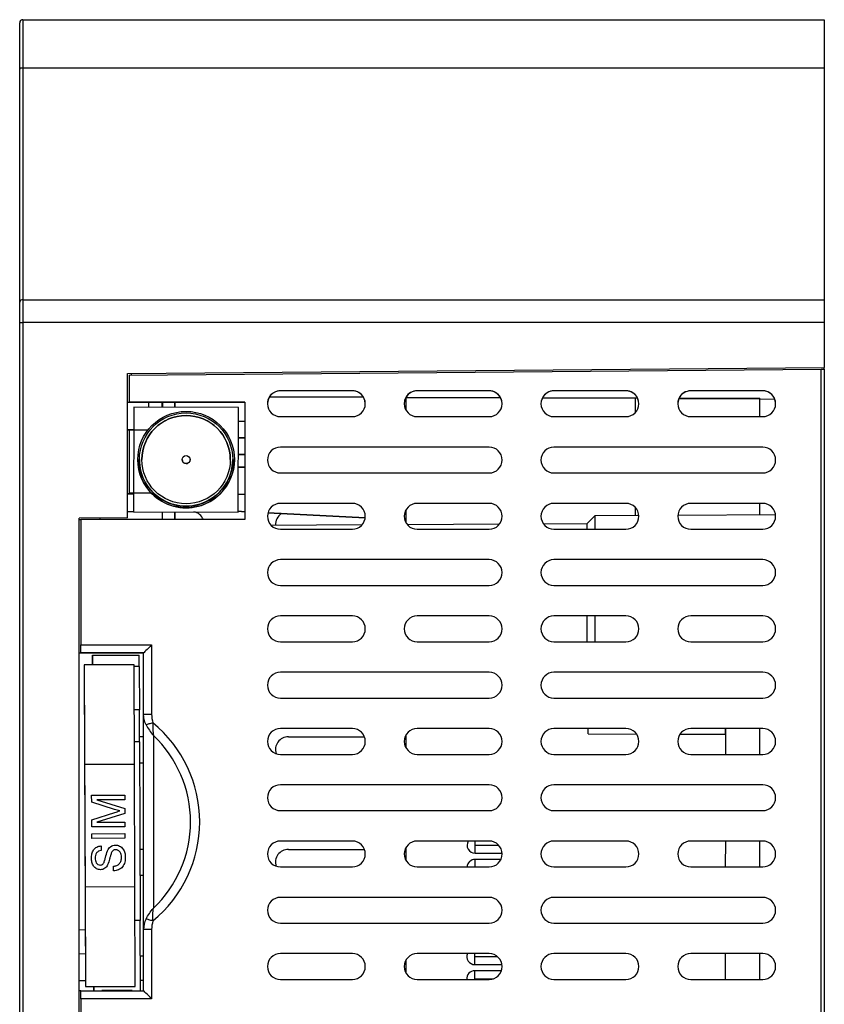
# Model space of a CAD drawing. Header units: millimetres. Extents: x -6037 to 345, y 512 to 4315.
# Tile 3 of 256: x -5874 to -5824, y 3944 to 4005. Entities that reach past the tile are written whole.
import ezdxf

# ---------------------------------------------------------------- set-up
doc = ezdxf.new("R2010")
doc.units = ezdxf.units.MM
doc.header["$LTSCALE"] = 5

msp = doc.modelspace()

# ---------------------------------------------------------------- linework, layer by layer
at = {"color": 7, "linetype": 'Continuous', "lineweight": 25}
for p, q in [((-5873.608, 4001.849), (-5873.608, 4004.731)), ((-5873.408, 4004.931), (-5873.408, 4001.931)), ((-5873.408, 4004.931), (-5823.608, 4004.931)), ((-5823.608, 4004.931), (-5823.608, 4001.931)), ((-5873.608, 3987.376), (-5873.608, 4001.849)), ((-5873.408, 4001.931), (-5873.408, 3987.517)), ((-5873.408, 4001.931), (-5823.608, 4001.931)), ((-5823.608, 4001.931), (-5823.608, 3987.517)), ((-5873.608, 3986.103), (-5873.608, 3987.376)), ((-5873.408, 3987.517), (-5873.408, 3986.103)), ((-5873.408, 3987.517), (-5823.608, 3987.517)), ((-5823.608, 3987.517), (-5823.608, 3986.103)), ((-5873.608, 3986.103), (-5873.408, 3986.103)), ((-5873.608, 3918.931), (-5873.608, 3986.103)), ((-5873.408, 3986.103), (-5873.408, 3918.931)), ((-5823.608, 3986.103), (-5873.408, 3986.103)), ((-5823.608, 3986.103), (-5823.608, 3983.297)), ((-5866.908, 3982.919), (-5823.608, 3983.297)), ((-5866.808, 3982.823), (-5823.808, 3983.199)), ((-5823.808, 3922.199), (-5823.808, 3983.199)), ((-5823.608, 3983.2), (-5823.608, 3983.297)), ((-5823.608, 3983.2), (-5823.608, 3922.198)), ((-5866.908, 3973.957), (-5866.908, 3982.919)), ((-5866.808, 3982.823), (-5866.808, 3981.149)), ((-5866.652, 3982.825), (-5866.652, 3982.922)), ((-5852.934, 3981.853), (-5857.409, 3981.853)), ((-5857.409, 3981.853), (-5857.409, 3981.853)), ((-5852.934, 3981.853), (-5857.409, 3981.853)), ((-5852.934, 3981.853), (-5852.934, 3981.853)), ((-5844.434, 3981.853), (-5848.909, 3981.853)), ((-5848.909, 3981.853), (-5848.909, 3981.853)), ((-5844.434, 3981.853), (-5848.909, 3981.853)), ((-5844.434, 3981.853), (-5844.434, 3981.853)), ((-5835.934, 3981.853), (-5840.409, 3981.853)), ((-5840.409, 3981.853), (-5840.409, 3981.853)), ((-5835.934, 3981.853), (-5840.409, 3981.853)), ((-5835.934, 3981.853), (-5835.934, 3981.853)), ((-5827.434, 3981.853), (-5831.909, 3981.853)), ((-5831.909, 3981.853), (-5831.909, 3981.853)), ((-5827.434, 3981.853), (-5831.909, 3981.853)), ((-5827.434, 3981.853), (-5827.434, 3981.853)), ((-5852.238, 3981.451), (-5858.093, 3981.471)), ((-5858.093, 3981.471), (-5852.238, 3981.451)), ((-5843.722, 3981.421), (-5849.611, 3981.442)), ((-5849.611, 3981.441), (-5843.721, 3981.421)), ((-5849.608, 3981.441), (-5849.608, 3980.652)), ((-5841.127, 3981.412), (-5835.206, 3981.391)), ((-5835.207, 3981.391), (-5841.126, 3981.412)), ((-5835.333, 3980.516), (-5835.333, 3981.391)), ((-5827.608, 3981.365), (-5832.641, 3981.382)), ((-5832.641, 3981.382), (-5827.608, 3981.364)), ((-5827.608, 3981.365), (-5827.608, 3981.336)), ((-5826.677, 3981.32), (-5827.608, 3981.336)), ((-5827.608, 3981.333), (-5827.608, 3981.336)), ((-5826.676, 3981.317), (-5827.608, 3981.333)), ((-5827.608, 3980.245), (-5827.608, 3981.333)), ((-5866.908, 3981.149), (-5864.758, 3981.149)), ((-5866.908, 3981.149), (-5866.808, 3981.149)), ((-5859.608, 3981.149), (-5866.808, 3981.149)), ((-5866.808, 3981.149), (-5866.808, 3981.149)), ((-5866.507, 3980.835), (-5866.531, 3974.335)), ((-5860.007, 3980.811), (-5866.507, 3980.835)), ((-5865.608, 3981.149), (-5865.608, 3980.831)), ((-5864.758, 3981.149), (-5864.744, 3981.149)), ((-5864.758, 3980.828), (-5864.758, 3981.149)), ((-5864.744, 3981.149), (-5863.972, 3981.149)), ((-5864.744, 3981.149), (-5864.744, 3980.828)), ((-5863.958, 3981.149), (-5863.972, 3981.149)), ((-5863.972, 3981.149), (-5863.972, 3980.825)), ((-5863.958, 3981.149), (-5859.608, 3981.149)), ((-5863.958, 3980.825), (-5863.958, 3981.149)), ((-5860.031, 3974.311), (-5860.007, 3980.811)), ((-5860.031, 3974.31), (-5860.007, 3980.81)), ((-5860.007, 3980.811), (-5860.007, 3980.81)), ((-5859.608, 3981.149), (-5859.608, 3973.849)), ((-5857.409, 3980.245), (-5852.934, 3980.245)), ((-5848.909, 3980.245), (-5844.434, 3980.245)), ((-5840.409, 3980.245), (-5835.934, 3980.245)), ((-5831.909, 3980.245), (-5827.434, 3980.245)), ((-5866.908, 3979.449), (-5866.512, 3979.449)), ((-5866.908, 3979.433), (-5866.808, 3979.432)), ((-5866.808, 3979.432), (-5866.808, 3979.405)), ((-5865.645, 3979.405), (-5866.808, 3979.405)), ((-5866.808, 3979.405), (-5866.808, 3975.493)), ((-5859.608, 3979.945), (-5860.01, 3979.941)), ((-5860.014, 3978.923), (-5859.608, 3978.919)), ((-5859.608, 3978.919), (-5860.014, 3978.923)), ((-5844.434, 3978.353), (-5857.409, 3978.353)), ((-5857.409, 3978.353), (-5857.409, 3978.353)), ((-5844.434, 3978.353), (-5857.409, 3978.353)), ((-5844.434, 3978.353), (-5844.434, 3978.353)), ((-5827.434, 3978.353), (-5840.409, 3978.353)), ((-5840.409, 3978.353), (-5840.409, 3978.353)), ((-5827.434, 3978.353), (-5840.409, 3978.353)), ((-5827.434, 3978.353), (-5827.434, 3978.353)), ((-5866.269, 3977.574), (-5866.269, 3977.574)), ((-5866.169, 3977.574), (-5866.169, 3977.574)), ((-5863.519, 3977.574), (-5863.519, 3977.573)), ((-5863.019, 3977.573), (-5863.019, 3977.574)), ((-5860.369, 3977.574), (-5860.369, 3977.574)), ((-5860.269, 3977.574), (-5860.269, 3977.574)), ((-5860.018, 3977.899), (-5859.608, 3977.899)), ((-5859.608, 3977.885), (-5860.018, 3977.885)), ((-5859.608, 3977.113), (-5860.021, 3977.113)), ((-5860.021, 3977.099), (-5859.608, 3977.099)), ((-5857.409, 3976.745), (-5844.434, 3976.745)), ((-5840.409, 3976.745), (-5827.434, 3976.745)), ((-5866.908, 3975.465), (-5866.808, 3975.465)), ((-5866.908, 3975.449), (-5866.527, 3975.449)), ((-5865.43, 3975.493), (-5866.808, 3975.493)), ((-5866.808, 3975.465), (-5866.808, 3975.493)), ((-5860.027, 3975.43), (-5859.608, 3975.427)), ((-5852.934, 3974.853), (-5857.409, 3974.853)), ((-5857.409, 3974.853), (-5857.409, 3974.853)), ((-5852.934, 3974.853), (-5857.409, 3974.853)), ((-5852.934, 3974.853), (-5852.934, 3974.853)), ((-5844.434, 3974.853), (-5848.909, 3974.853)), ((-5848.909, 3974.853), (-5848.909, 3974.853)), ((-5844.434, 3974.853), (-5848.909, 3974.853)), ((-5844.434, 3974.853), (-5844.434, 3974.853)), ((-5835.934, 3974.853), (-5840.409, 3974.853)), ((-5840.409, 3974.853), (-5840.409, 3974.853)), ((-5835.934, 3974.853), (-5840.409, 3974.853)), ((-5835.934, 3974.853), (-5835.934, 3974.853)), ((-5835.333, 3974.096), (-5835.333, 3974.582)), ((-5827.434, 3974.853), (-5831.909, 3974.853)), ((-5831.909, 3974.853), (-5831.909, 3974.853)), ((-5827.434, 3974.853), (-5831.909, 3974.853)), ((-5827.608, 3974.136), (-5827.608, 3974.853)), ((-5827.434, 3974.853), (-5827.434, 3974.853)), ((-5866.908, 3973.957), (-5869.908, 3973.93)), ((-5869.908, 3931.531), (-5869.908, 3973.93)), ((-5869.908, 3973.849), (-5869.808, 3973.849)), ((-5869.808, 3973.849), (-5869.808, 3966.049)), ((-5859.608, 3973.849), (-5869.808, 3973.849)), ((-5868.601, 3973.942), (-5868.648, 3973.849)), ((-5866.531, 3974.336), (-5866.908, 3974.336)), ((-5866.531, 3974.335), (-5860.031, 3974.311)), ((-5866.531, 3974.335), (-5866.531, 3974.335)), ((-5866.531, 3974.335), (-5860.031, 3974.31)), ((-5864.758, 3974.328), (-5864.758, 3973.849)), ((-5864.744, 3973.849), (-5864.744, 3974.328)), ((-5863.972, 3973.849), (-5863.972, 3974.325)), ((-5863.958, 3974.325), (-5863.958, 3973.849)), ((-5859.608, 3974.336), (-5860.031, 3974.358)), ((-5860.031, 3974.358), (-5859.608, 3974.336)), ((-5860.031, 3974.311), (-5860.031, 3974.31)), ((-5852.137, 3973.945), (-5858.184, 3974.261)), ((-5858.184, 3974.261), (-5852.137, 3973.944)), ((-5849.608, 3974.342), (-5849.637, 3974.372)), ((-5849.608, 3974.446), (-5849.608, 3973.652)), ((-5837.865, 3974.082), (-5838.363, 3973.582)), ((-5835.132, 3974.097), (-5837.865, 3974.082)), ((-5837.865, 3974.082), (-5837.865, 3973.245)), ((-5826.636, 3974.141), (-5832.711, 3974.109)), ((-5852.339, 3973.509), (-5857.976, 3973.479)), ((-5857.409, 3973.245), (-5852.934, 3973.245)), ((-5849.608, 3973.812), (-5849.678, 3973.816)), ((-5849.678, 3973.816), (-5849.608, 3973.812)), ((-5843.801, 3973.554), (-5849.517, 3973.524)), ((-5848.909, 3973.245), (-5844.434, 3973.245)), ((-5838.363, 3973.582), (-5841.053, 3973.568)), ((-5840.409, 3973.245), (-5835.934, 3973.245)), ((-5838.363, 3973.582), (-5838.363, 3973.245)), ((-5831.909, 3973.245), (-5827.434, 3973.245)), ((-5844.434, 3971.353), (-5857.409, 3971.353)), ((-5857.409, 3971.353), (-5857.409, 3971.353)), ((-5844.434, 3971.353), (-5857.409, 3971.353)), ((-5844.434, 3971.353), (-5844.434, 3971.353)), ((-5827.434, 3971.353), (-5840.409, 3971.353)), ((-5840.409, 3971.353), (-5840.409, 3971.353)), ((-5827.434, 3971.353), (-5840.409, 3971.353)), ((-5827.434, 3971.353), (-5827.434, 3971.353)), ((-5857.409, 3969.745), (-5844.434, 3969.745)), ((-5840.409, 3969.745), (-5827.434, 3969.745)), ((-5852.934, 3967.853), (-5857.409, 3967.853)), ((-5857.409, 3967.853), (-5857.409, 3967.853)), ((-5852.934, 3967.853), (-5857.409, 3967.853)), ((-5852.934, 3967.853), (-5852.934, 3967.853)), ((-5844.434, 3967.853), (-5848.909, 3967.853)), ((-5848.909, 3967.853), (-5848.909, 3967.853)), ((-5844.434, 3967.853), (-5848.909, 3967.853)), ((-5844.434, 3967.853), (-5844.434, 3967.853)), ((-5835.934, 3967.853), (-5840.409, 3967.853)), ((-5840.409, 3967.853), (-5840.409, 3967.853)), ((-5835.934, 3967.853), (-5840.409, 3967.853)), ((-5838.363, 3967.853), (-5838.363, 3966.245)), ((-5837.865, 3967.853), (-5837.865, 3966.245)), ((-5835.934, 3967.853), (-5835.934, 3967.853)), ((-5827.434, 3967.853), (-5831.909, 3967.853)), ((-5831.909, 3967.853), (-5831.909, 3967.853)), ((-5827.434, 3967.853), (-5831.909, 3967.853)), ((-5827.434, 3967.853), (-5827.434, 3967.853)), ((-5869.808, 3966.049), (-5865.408, 3966.049)), ((-5869.808, 3965.549), (-5869.808, 3966.049)), ((-5865.408, 3966.049), (-5865.408, 3961.736)), ((-5857.409, 3966.245), (-5852.934, 3966.245)), ((-5848.909, 3966.245), (-5844.434, 3966.245)), ((-5840.409, 3966.245), (-5835.934, 3966.245)), ((-5831.909, 3966.245), (-5827.434, 3966.245)), ((-5869.908, 3965.549), (-5869.808, 3965.549)), ((-5869.908, 3965.549), (-5865.908, 3965.549)), ((-5865.908, 3965.549), (-5869.808, 3965.549)), ((-5869.808, 3965.549), (-5869.808, 3965.549)), ((-5869.078, 3965.409), (-5866.178, 3965.418)), ((-5869.076, 3964.809), (-5869.078, 3965.409)), ((-5869.078, 3965.409), (-5869.078, 3965.405)), ((-5869.078, 3965.405), (-5869.076, 3964.809)), ((-5866.175, 3964.718), (-5866.178, 3965.418)), ((-5865.908, 3961.736), (-5865.908, 3965.549)), ((-5866.493, 3964.818), (-5869.593, 3964.807)), ((-5869.593, 3964.807), (-5869.528, 3944.807)), ((-5869.593, 3964.807), (-5869.593, 3964.807)), ((-5869.593, 3964.807), (-5869.573, 3958.607)), ((-5866.473, 3958.618), (-5866.493, 3964.818)), ((-5866.175, 3964.718), (-5866.493, 3964.717)), ((-5866.175, 3964.717), (-5866.493, 3964.716)), ((-5866.175, 3964.718), (-5866.175, 3964.717)), ((-5866.175, 3964.717), (-5866.167, 3962.018)), ((-5844.434, 3964.353), (-5857.409, 3964.353)), ((-5857.409, 3964.353), (-5857.409, 3964.353)), ((-5844.434, 3964.353), (-5857.409, 3964.353)), ((-5844.434, 3964.353), (-5844.434, 3964.353)), ((-5827.434, 3964.353), (-5840.409, 3964.353)), ((-5840.409, 3964.353), (-5840.409, 3964.353)), ((-5827.434, 3964.353), (-5840.409, 3964.353)), ((-5827.434, 3964.353), (-5827.434, 3964.353)), ((-5857.409, 3962.745), (-5844.434, 3962.745)), ((-5840.409, 3962.745), (-5827.434, 3962.745)), ((-5866.167, 3962.018), (-5866.484, 3962.017)), ((-5866.16, 3960.018), (-5866.167, 3962.018)), ((-5865.908, 3948.357), (-5865.908, 3961.736)), ((-5865.301, 3960.421), (-5865.301, 3949.672)), ((-5852.934, 3960.853), (-5857.409, 3960.853)), ((-5857.409, 3960.853), (-5857.409, 3960.853)), ((-5852.934, 3960.853), (-5857.409, 3960.853)), ((-5852.934, 3960.853), (-5852.934, 3960.853)), ((-5849.608, 3960.446), (-5849.608, 3959.652)), ((-5844.434, 3960.853), (-5848.909, 3960.853)), ((-5848.909, 3960.853), (-5848.909, 3960.853)), ((-5844.434, 3960.853), (-5848.909, 3960.853)), ((-5844.434, 3960.853), (-5844.434, 3960.853)), ((-5835.934, 3960.853), (-5840.409, 3960.853)), ((-5840.409, 3960.853), (-5840.409, 3960.853)), ((-5835.934, 3960.853), (-5840.409, 3960.853)), ((-5838.292, 3960.515), (-5838.291, 3960.853)), ((-5838.292, 3960.515), (-5838.291, 3960.853)), ((-5838.292, 3960.515), (-5835.274, 3960.508)), ((-5835.934, 3960.853), (-5835.934, 3960.853)), ((-5832.573, 3960.502), (-5829.742, 3960.495)), ((-5827.434, 3960.853), (-5831.909, 3960.853)), ((-5831.909, 3960.853), (-5831.909, 3960.853)), ((-5827.434, 3960.853), (-5831.909, 3960.853)), ((-5829.741, 3960.853), (-5829.745, 3959.245)), ((-5829.742, 3960.495), (-5829.745, 3959.245)), ((-5829.742, 3960.494), (-5829.741, 3960.853)), ((-5829.742, 3960.495), (-5829.742, 3960.494)), ((-5827.608, 3959.245), (-5827.608, 3960.853)), ((-5827.434, 3960.853), (-5827.434, 3960.853)), ((-5866.16, 3960.018), (-5866.478, 3960.016)), ((-5866.16, 3960.018), (-5866.478, 3960.017)), ((-5865.908, 3960.336), (-5866.161, 3960.336)), ((-5866.16, 3960.018), (-5866.16, 3960.018)), ((-5866.16, 3960.018), (-5866.124, 3948.918)), ((-5856.909, 3960.336), (-5852.183, 3960.336)), ((-5857.409, 3959.245), (-5852.934, 3959.245)), ((-5848.909, 3959.245), (-5844.434, 3959.245)), ((-5840.409, 3959.245), (-5835.934, 3959.245)), ((-5831.909, 3959.245), (-5827.434, 3959.245)), ((-5866.473, 3958.618), (-5869.573, 3958.607)), ((-5866.473, 3958.618), (-5869.573, 3958.607)), ((-5869.573, 3958.607), (-5869.573, 3958.607)), ((-5869.573, 3958.607), (-5869.548, 3951.007)), ((-5866.473, 3958.618), (-5866.473, 3958.618)), ((-5866.448, 3951.018), (-5866.473, 3958.618)), ((-5866.156, 3958.728), (-5865.908, 3958.728)), ((-5844.434, 3957.353), (-5857.409, 3957.353)), ((-5857.409, 3957.353), (-5857.409, 3957.353)), ((-5844.434, 3957.353), (-5857.409, 3957.353)), ((-5844.434, 3957.353), (-5844.434, 3957.353)), ((-5827.434, 3957.353), (-5840.409, 3957.353)), ((-5840.409, 3957.353), (-5840.409, 3957.353)), ((-5827.434, 3957.353), (-5840.409, 3957.353)), ((-5827.434, 3957.353), (-5827.434, 3957.353)), ((-5869.137, 3956.707), (-5867.083, 3956.714)), ((-5869.136, 3956.275), (-5869.137, 3956.707)), ((-5869.137, 3956.707), (-5869.137, 3956.707)), ((-5869.136, 3956.275), (-5869.137, 3956.707)), ((-5867.083, 3956.714), (-5867.082, 3956.424)), ((-5867.717, 3955.824), (-5869.136, 3956.275)), ((-5869.136, 3956.275), (-5869.136, 3956.275)), ((-5867.717, 3955.824), (-5869.136, 3956.275)), ((-5867.082, 3956.424), (-5868.82, 3956.418)), ((-5867.082, 3956.424), (-5868.82, 3956.418)), ((-5868.82, 3956.418), (-5867.08, 3955.876)), ((-5867.082, 3956.424), (-5867.082, 3956.424)), ((-5869.132, 3955.167), (-5867.692, 3955.631)), ((-5867.079, 3955.573), (-5868.816, 3955.022)), ((-5867.079, 3955.573), (-5868.815, 3955.022)), ((-5867.717, 3955.824), (-5867.717, 3955.824)), ((-5867.08, 3955.876), (-5867.079, 3955.573)), ((-5867.079, 3955.573), (-5867.079, 3955.573)), ((-5857.409, 3955.745), (-5844.434, 3955.745)), ((-5840.409, 3955.745), (-5827.434, 3955.745)), ((-5869.131, 3954.731), (-5869.132, 3955.167)), ((-5869.132, 3955.167), (-5869.132, 3955.167)), ((-5869.131, 3954.731), (-5869.132, 3955.167)), ((-5868.816, 3955.022), (-5867.077, 3955.028)), ((-5867.077, 3955.028), (-5867.076, 3954.738)), ((-5867.076, 3954.738), (-5869.131, 3954.731)), ((-5867.076, 3954.738), (-5869.131, 3954.731)), ((-5869.131, 3954.731), (-5869.131, 3954.731)), ((-5869.129, 3954.31), (-5867.075, 3954.316)), ((-5869.128, 3954.02), (-5869.129, 3954.31)), ((-5869.129, 3954.31), (-5869.129, 3954.31)), ((-5869.128, 3954.02), (-5869.129, 3954.31)), ((-5867.076, 3954.738), (-5867.076, 3954.738)), ((-5867.075, 3954.316), (-5867.074, 3954.027)), ((-5867.074, 3954.027), (-5869.128, 3954.02)), ((-5867.074, 3954.027), (-5869.128, 3954.02)), ((-5869.128, 3954.02), (-5869.128, 3954.02)), ((-5867.074, 3954.027), (-5867.074, 3954.027)), ((-5852.934, 3953.853), (-5857.409, 3953.853)), ((-5857.409, 3953.853), (-5857.409, 3953.853)), ((-5852.934, 3953.853), (-5857.409, 3953.853)), ((-5852.934, 3953.853), (-5852.934, 3953.853)), ((-5844.434, 3953.853), (-5848.909, 3953.853)), ((-5848.909, 3953.853), (-5848.909, 3953.853)), ((-5844.434, 3953.853), (-5848.909, 3953.853)), ((-5844.434, 3953.853), (-5844.434, 3953.853)), ((-5835.934, 3953.853), (-5840.409, 3953.853)), ((-5840.409, 3953.853), (-5840.409, 3953.853)), ((-5835.934, 3953.853), (-5840.409, 3953.853)), ((-5835.934, 3953.853), (-5835.934, 3953.853)), ((-5827.434, 3953.853), (-5831.909, 3953.853)), ((-5831.909, 3953.853), (-5831.909, 3953.853)), ((-5827.434, 3953.853), (-5831.909, 3953.853)), ((-5829.757, 3953.853), (-5829.761, 3952.245)), ((-5829.757, 3953.853), (-5829.761, 3952.245)), ((-5827.608, 3952.245), (-5827.608, 3953.853)), ((-5827.434, 3953.853), (-5827.434, 3953.853)), ((-5868.547, 3953.548), (-5868.546, 3953.258)), ((-5868.546, 3953.258), (-5868.546, 3953.258)), ((-5867.917, 3953.094), (-5867.917, 3953.094)), ((-5867.641, 3953.314), (-5867.641, 3953.314)), ((-5865.908, 3953.336), (-5866.138, 3953.336)), ((-5856.909, 3953.336), (-5852.183, 3953.336)), ((-5849.608, 3953.446), (-5849.608, 3952.652)), ((-5845.309, 3953.101), (-5843.632, 3953.097)), ((-5868.914, 3952.796), (-5868.914, 3952.796)), ((-5867.281, 3952.846), (-5867.281, 3952.845)), ((-5843.707, 3952.707), (-5845.31, 3952.711)), ((-5868.586, 3952.072), (-5868.586, 3952.072)), ((-5868.143, 3952.377), (-5868.143, 3952.377)), ((-5867.778, 3951.996), (-5867.779, 3952.286)), ((-5867.779, 3952.286), (-5867.779, 3952.286)), ((-5867.778, 3951.996), (-5867.779, 3952.286)), ((-5867.778, 3951.996), (-5867.778, 3951.996)), ((-5857.409, 3952.245), (-5852.934, 3952.245)), ((-5848.909, 3952.245), (-5844.434, 3952.245)), ((-5840.409, 3952.245), (-5835.934, 3952.245)), ((-5831.909, 3952.245), (-5827.434, 3952.245)), ((-5866.133, 3951.728), (-5865.908, 3951.728)), ((-5869.548, 3951.007), (-5866.448, 3951.018)), ((-5869.548, 3951.007), (-5869.548, 3951.007)), ((-5869.548, 3951.007), (-5869.528, 3944.808)), ((-5866.428, 3944.818), (-5866.448, 3951.018)), ((-5844.434, 3950.353), (-5857.409, 3950.353)), ((-5857.409, 3950.353), (-5857.409, 3950.353)), ((-5844.434, 3950.353), (-5857.409, 3950.353)), ((-5844.434, 3950.353), (-5844.434, 3950.353)), ((-5827.434, 3950.353), (-5840.409, 3950.353)), ((-5840.409, 3950.353), (-5840.409, 3950.353)), ((-5827.434, 3950.353), (-5840.409, 3950.353)), ((-5827.434, 3950.353), (-5827.434, 3950.353)), ((-5866.124, 3948.918), (-5866.442, 3948.917)), ((-5866.11, 3944.549), (-5866.124, 3948.918)), ((-5857.409, 3948.745), (-5844.434, 3948.745)), ((-5840.409, 3948.745), (-5827.434, 3948.745)), ((-5869.54, 3948.318), (-5869.908, 3948.337)), ((-5865.908, 3944.549), (-5865.908, 3948.357)), ((-5865.408, 3948.357), (-5865.408, 3944.049)), ((-5869.535, 3946.817), (-5869.908, 3946.837)), ((-5865.908, 3946.687), (-5866.117, 3946.69)), ((-5852.934, 3946.853), (-5857.409, 3946.853)), ((-5857.409, 3946.853), (-5857.409, 3946.853)), ((-5852.934, 3946.853), (-5857.409, 3946.853)), ((-5852.934, 3946.853), (-5852.934, 3946.853)), ((-5849.608, 3946.446), (-5849.608, 3945.652)), ((-5844.434, 3946.853), (-5848.909, 3946.853)), ((-5848.909, 3946.853), (-5848.909, 3946.853)), ((-5844.434, 3946.853), (-5848.909, 3946.853)), ((-5844.434, 3946.853), (-5844.434, 3946.853)), ((-5835.934, 3946.853), (-5840.409, 3946.853)), ((-5840.409, 3946.853), (-5840.409, 3946.853)), ((-5835.934, 3946.853), (-5840.409, 3946.853)), ((-5835.934, 3946.853), (-5835.934, 3946.853)), ((-5827.434, 3946.853), (-5831.909, 3946.853)), ((-5831.909, 3946.853), (-5831.909, 3946.853)), ((-5827.434, 3946.853), (-5831.909, 3946.853)), ((-5829.773, 3946.853), (-5829.777, 3945.245)), ((-5829.773, 3946.853), (-5829.777, 3945.245)), ((-5827.608, 3945.245), (-5827.608, 3946.853)), ((-5827.434, 3946.853), (-5827.434, 3946.853)), ((-5843.674, 3945.787), (-5845.326, 3945.791)), ((-5845.325, 3946.171), (-5843.639, 3946.167)), ((-5869.908, 3945.192), (-5869.529, 3945.185)), ((-5865.908, 3945.187), (-5866.112, 3945.19)), ((-5857.409, 3945.245), (-5852.934, 3945.245)), ((-5848.909, 3945.245), (-5844.434, 3945.245)), ((-5840.409, 3945.245), (-5835.934, 3945.245)), ((-5831.909, 3945.245), (-5827.434, 3945.245)), ((-5869.808, 3944.549), (-5869.908, 3944.549)), ((-5869.808, 3944.549), (-5865.908, 3944.549)), ((-5869.808, 3944.049), (-5869.808, 3944.549)), ((-5869.528, 3944.808), (-5866.428, 3944.818)), ((-5869.528, 3944.807), (-5866.428, 3944.818)), ((-5869.528, 3944.808), (-5869.528, 3944.807)), ((-5869.01, 3944.549), (-5869.01, 3944.809)), ((-5869.01, 3944.804), (-5869.01, 3944.549)), ((-5866.61, 3944.569), (-5868.51, 3944.563)), ((-5868.51, 3944.563), (-5868.506, 3944.549)), ((-5868.409, 3944.562), (-5868.509, 3944.562)), ((-5868.41, 3944.563), (-5868.406, 3944.549)), ((-5868.41, 3944.563), (-5868.406, 3944.549)), ((-5868.41, 3944.563), (-5868.41, 3944.563)), ((-5866.614, 3944.549), (-5866.61, 3944.569)), ((-5866.614, 3944.549), (-5866.61, 3944.566)), ((-5866.428, 3944.818), (-5866.428, 3944.818)), ((-5869.808, 3944.049), (-5869.808, 3931.649)), ((-5865.408, 3944.049), (-5869.808, 3944.049))]:
    msp.add_line(p, q, dxfattribs=at)
at = {"color": 8, "linetype": 'Continuous', "lineweight": 25}
for p, q in [((-5845.308, 3953.601), (-5845.307, 3953.853)), ((-5845.308, 3953.601), (-5843.846, 3953.598)), ((-5845.324, 3946.671), (-5845.323, 3946.853)), ((-5845.324, 3946.671), (-5843.92, 3946.667)), ((-5845.327, 3945.245), (-5845.327, 3945.291)), ((-5845.327, 3945.291), (-5844.175, 3945.288))]:
    msp.add_line(p, q, dxfattribs=at)
at = {"color": 7, "linetype": 'Continuous', "lineweight": 25, "flags": 128}
for points in [[(-5823.808, 3983.199), (-5823.773, 3983.199), (-5823.74, 3983.199), (-5823.708, 3983.2), (-5823.679, 3983.2), (-5823.655, 3983.2), (-5823.635, 3983.2), (-5823.62, 3983.2), (-5823.611, 3983.2), (-5823.608, 3983.2)], [(-5852.13, 3981.049), (-5852.158, 3981.257), (-5852.238, 3981.451)], [(-5849.611, 3981.442), (-5849.688, 3981.248), (-5849.713, 3981.049)], [(-5843.63, 3981.049), (-5843.65, 3981.228), (-5843.722, 3981.421)], [(-5841.126, 3981.412), (-5841.195, 3981.219), (-5841.213, 3981.049)], [(-5835.13, 3981.049), (-5835.145, 3981.2), (-5835.207, 3981.391)], [(-5832.641, 3981.382), (-5832.7, 3981.191), (-5832.713, 3981.049)], [(-5826.63, 3981.049), (-5826.635, 3981.132), (-5826.677, 3981.32)], [(-5865.908, 3961.736), (-5865.898, 3961.736), (-5865.87, 3961.736), (-5865.824, 3961.736), (-5865.761, 3961.736), (-5865.686, 3961.736), (-5865.599, 3961.736), (-5865.505, 3961.736), (-5865.408, 3961.736)], [(-5865.331, 3961.21), (-5865.396, 3961.19), (-5865.46, 3961.17), (-5865.521, 3961.151), (-5865.579, 3961.134), (-5865.632, 3961.117), (-5865.68, 3961.103), (-5865.721, 3961.09), (-5865.755, 3961.08)], [(-5845.309, 3953.101), (-5845.309, 3953.111), (-5845.309, 3953.139), (-5845.309, 3953.185), (-5845.309, 3953.247), (-5845.309, 3953.323), (-5845.308, 3953.41), (-5845.308, 3953.503), (-5845.308, 3953.601)], [(-5865.331, 3948.884), (-5865.396, 3948.904), (-5865.46, 3948.923), (-5865.521, 3948.942), (-5865.579, 3948.96), (-5865.632, 3948.976), (-5865.68, 3948.991), (-5865.721, 3949.003), (-5865.755, 3949.014)], [(-5865.408, 3948.357), (-5865.505, 3948.357), (-5865.599, 3948.357), (-5865.686, 3948.357), (-5865.761, 3948.357), (-5865.824, 3948.357), (-5865.87, 3948.357), (-5865.898, 3948.357), (-5865.908, 3948.357)], [(-5845.325, 3946.171), (-5845.325, 3946.18), (-5845.325, 3946.209), (-5845.325, 3946.255), (-5845.325, 3946.317), (-5845.325, 3946.393), (-5845.324, 3946.479), (-5845.324, 3946.573), (-5845.324, 3946.671)], [(-5845.327, 3945.291), (-5845.327, 3945.389), (-5845.327, 3945.482), (-5845.326, 3945.569), (-5845.326, 3945.645), (-5845.326, 3945.707), (-5845.326, 3945.753), (-5845.326, 3945.781), (-5845.326, 3945.791)]]:
    msp.add_lwpolyline(points, dxfattribs=at)
at = {"color": 8, "linetype": 'Continuous', "lineweight": 25, "flags": 128}
msp.add_lwpolyline([(-5845.311, 3952.245), (-5845.311, 3952.308), (-5845.311, 3952.402), (-5845.31, 3952.488), (-5845.31, 3952.564), (-5845.31, 3952.626), (-5845.31, 3952.673), (-5845.31, 3952.701), (-5845.31, 3952.711)], dxfattribs=at)
at = {"color": 7, "linetype": 'Continuous', "lineweight": 25}
for radius in [3, 2.9, 2.747, 0.25]:
    msp.add_circle((-5863.269, 3977.574), radius, dxfattribs=at)
for centre, radius, start, end in [((-5873.408, 4004.731), 0.2, 90, 180), ((-5873.433, 3987.34), 0.179, 81.95053, 168.57825), ((-5857.409, 3981.049), 0.804, 90, 270), ((-5857.409, 3981.049), 0.804, 90, 148.32205), ((-5852.934, 3981.049), 0.804, 270, 90), ((-5852.934, 3981.049), 0.804, 29.98164, 90), ((-5848.909, 3981.049), 0.804, 90, 270), ((-5848.909, 3981.049), 0.804, 90, 150.77005), ((-5844.434, 3981.049), 0.804, 270, 90), ((-5844.434, 3981.049), 0.804, 27.56455, 90), ((-5840.409, 3981.049), 0.804, 90, 270), ((-5840.409, 3981.049), 0.804, 90, 153.16129), ((-5835.934, 3981.049), 0.804, 270, 90), ((-5835.934, 3981.049), 0.804, 25.20003, 90), ((-5831.909, 3981.049), 0.804, 90, 270), ((-5831.909, 3981.049), 0.804, 90, 155.50346), ((-5827.434, 3981.049), 0.804, 270, 90), ((-5827.434, 3981.049), 0.804, 19.6604, 90), ((-5857.409, 3981.049), 0.804, 148.32205, 180), ((-5863.269, 3977.573), 2.747, 0, 180), ((-5857.409, 3977.549), 0.804, 90, 270), ((-5857.409, 3977.549), 0.804, 90, 180), ((-5844.434, 3977.549), 0.804, 270, 90), ((-5844.434, 3977.549), 0.804, 0, 90), ((-5840.409, 3977.549), 0.804, 90, 270), ((-5840.409, 3977.549), 0.804, 90, 180), ((-5827.434, 3977.549), 0.804, 270, 90), ((-5827.434, 3977.549), 0.804, 0, 90), ((-5863.269, 3977.574), 3, 179.78594, 360), ((-5863.269, 3977.574), 2.9, 179.78594, 360), ((-5863.269, 3977.573), 0.25, 180, 269.78594), ((-5863.269, 3977.573), 0.25, 269.78594, 360), ((-5857.409, 3974.049), 0.804, 90, 270), ((-5857.409, 3974.049), 0.804, 90, 180), ((-5852.934, 3974.049), 0.804, 270, 90), ((-5852.934, 3974.049), 0.804, 0, 90), ((-5848.909, 3974.049), 0.804, 90, 270), ((-5848.909, 3974.049), 0.804, 90, 180), ((-5844.434, 3974.049), 0.804, 270, 90), ((-5844.434, 3974.049), 0.804, 0, 90), ((-5840.409, 3974.049), 0.804, 90, 270), ((-5840.409, 3974.049), 0.804, 90, 180), ((-5835.934, 3974.049), 0.804, 270, 90), ((-5835.934, 3974.049), 0.804, 0, 90), ((-5831.909, 3974.049), 0.804, 90, 270), ((-5831.909, 3974.049), 0.804, 90, 180), ((-5827.434, 3974.049), 0.804, 270, 90), ((-5827.434, 3974.049), 0.804, 0, 90), ((-5862.934, 3973.532), 0.804, 23.22855, 78.81605), ((-5856.909, 3973.532), 0.804, 121.61212, 183.63668), ((-5857.409, 3970.549), 0.804, 90, 270), ((-5857.409, 3970.549), 0.804, 90, 180), ((-5844.434, 3970.549), 0.804, 270, 90), ((-5844.434, 3970.549), 0.804, 0, 90), ((-5840.409, 3970.549), 0.804, 90, 270), ((-5840.409, 3970.549), 0.804, 90, 180), ((-5827.434, 3970.549), 0.804, 270, 90), ((-5827.434, 3970.549), 0.804, 0, 90), ((-5857.409, 3967.049), 0.804, 90, 270), ((-5857.409, 3967.049), 0.804, 90, 180), ((-5852.934, 3967.049), 0.804, 270, 90), ((-5852.934, 3967.049), 0.804, 0, 90), ((-5848.909, 3967.049), 0.804, 90, 270), ((-5848.909, 3967.049), 0.804, 90, 180), ((-5844.434, 3967.049), 0.804, 270, 90), ((-5844.434, 3967.049), 0.804, 0, 90), ((-5840.409, 3967.049), 0.804, 90, 270), ((-5840.409, 3967.049), 0.804, 90, 180), ((-5835.934, 3967.049), 0.804, 270, 90), ((-5835.934, 3967.049), 0.804, 0, 90), ((-5831.909, 3967.049), 0.804, 90, 270), ((-5831.909, 3967.049), 0.804, 90, 180), ((-5827.434, 3967.049), 0.804, 270, 90), ((-5827.434, 3967.049), 0.804, 0, 90), ((-5857.409, 3963.549), 0.804, 90, 270), ((-5857.409, 3963.549), 0.804, 90, 180), ((-5844.434, 3963.549), 0.804, 270, 90), ((-5844.434, 3963.549), 0.804, 0, 90), ((-5840.409, 3963.549), 0.804, 90, 270), ((-5840.409, 3963.549), 0.804, 90, 180), ((-5827.434, 3963.549), 0.804, 270, 90), ((-5827.434, 3963.549), 0.804, 0, 90), ((-5870.408, 3955.047), 7.984, 309.479, 50.521), ((-5870.408, 3955.047), 7.414, 313.53889, 46.46111), ((-5857.409, 3960.049), 0.804, 90, 270), ((-5857.409, 3960.049), 0.804, 90, 180), ((-5852.934, 3960.049), 0.804, 270, 90), ((-5852.934, 3960.049), 0.804, 0, 90), ((-5848.909, 3960.049), 0.804, 90, 270), ((-5848.909, 3960.049), 0.804, 90, 180), ((-5844.434, 3960.049), 0.804, 270, 90), ((-5844.434, 3960.049), 0.804, 0, 90), ((-5840.409, 3960.049), 0.804, 90, 270), ((-5840.409, 3960.049), 0.804, 90, 180), ((-5835.934, 3960.049), 0.804, 270, 90), ((-5835.934, 3960.049), 0.804, 0, 90), ((-5831.909, 3960.049), 0.804, 90, 270), ((-5831.909, 3960.049), 0.804, 90, 180), ((-5827.434, 3960.049), 0.804, 270, 90), ((-5827.434, 3960.049), 0.804, 0, 90), ((-5856.909, 3959.532), 0.804, 90, 197.42695), ((-5857.409, 3956.549), 0.804, 90, 270), ((-5857.409, 3956.549), 0.804, 90, 180), ((-5844.434, 3956.549), 0.804, 270, 90), ((-5844.434, 3956.549), 0.804, 0, 90), ((-5840.409, 3956.549), 0.804, 90, 270), ((-5840.409, 3956.549), 0.804, 90, 180), ((-5827.434, 3956.549), 0.804, 270, 90), ((-5827.434, 3956.549), 0.804, 0, 90), ((-5857.409, 3953.049), 0.804, 90, 270), ((-5857.409, 3953.049), 0.804, 90, 180), ((-5852.934, 3953.049), 0.804, 270, 90), ((-5852.934, 3953.049), 0.804, 0, 90), ((-5848.909, 3953.049), 0.804, 90, 270), ((-5848.909, 3953.049), 0.804, 90, 180), ((-5845.308, 3953.601), 0.5, 149.72026, 269.86758), ((-5844.434, 3953.049), 0.804, 270, 90), ((-5844.434, 3953.049), 0.804, 0, 90), ((-5840.409, 3953.049), 0.804, 90, 270), ((-5840.409, 3953.049), 0.804, 90, 180), ((-5835.934, 3953.049), 0.804, 270, 90), ((-5835.934, 3953.049), 0.804, 0, 90), ((-5831.909, 3953.049), 0.804, 90, 270), ((-5831.909, 3953.049), 0.804, 90, 180), ((-5827.434, 3953.049), 0.804, 270, 90), ((-5827.434, 3953.049), 0.804, 0, 90), ((-5856.909, 3952.532), 0.804, 90, 197.42694), ((-5845.311, 3952.211), 0.5, 89.86758, 176.00012), ((-5857.409, 3949.549), 0.804, 90, 270), ((-5857.409, 3949.549), 0.804, 90, 180), ((-5844.434, 3949.549), 0.804, 270, 90), ((-5844.434, 3949.549), 0.804, 0, 90), ((-5840.409, 3949.549), 0.804, 90, 270), ((-5840.409, 3949.549), 0.804, 90, 180), ((-5827.434, 3949.549), 0.804, 270, 90), ((-5827.434, 3949.549), 0.804, 0, 90), ((-5857.409, 3946.049), 0.804, 90, 270), ((-5857.409, 3946.049), 0.804, 90, 180), ((-5852.934, 3946.049), 0.804, 270, 90), ((-5852.934, 3946.049), 0.804, 0, 90), ((-5848.909, 3946.049), 0.804, 90, 270), ((-5848.909, 3946.049), 0.804, 90, 180), ((-5845.324, 3946.671), 0.5, 158.59217, 269.86758), ((-5844.434, 3946.049), 0.804, 270, 90), ((-5844.434, 3946.049), 0.804, 0, 90), ((-5840.409, 3946.049), 0.804, 90, 270), ((-5840.409, 3946.049), 0.804, 90, 180), ((-5835.934, 3946.049), 0.804, 270, 90), ((-5835.934, 3946.049), 0.804, 0, 90), ((-5831.909, 3946.049), 0.804, 90, 270), ((-5831.909, 3946.049), 0.804, 90, 180), ((-5827.434, 3946.049), 0.804, 270, 90), ((-5827.434, 3946.049), 0.804, 0, 90), ((-5845.327, 3945.291), 0.5, 89.86758, 185.22697)]:
    msp.add_arc(centre, radius, start, end, dxfattribs=at)
for centre, major_axis, ratio, start_param, end_param in [((-5873.408, 4001.849), (0.2, 0), 0.414214, 1.570796, 3.141593), ((-5865.408, 3966.049), (0.5, 0.5), 0.000072, 1.570724, 3.141521), ((-5865.408, 3944.049), (0.5, -0.5), 0.000072, 1.570868, 3.141665)]:
    msp.add_ellipse(centre, major_axis=major_axis, ratio=ratio, start_param=start_param, end_param=end_param, dxfattribs=at)
for points in [[(-5865.755, 3961.08), (-5865.858, 3961.285), (-5865.908, 3961.508), (-5865.908, 3961.736)], [(-5865.408, 3961.736), (-5865.408, 3961.557), (-5865.384, 3961.381), (-5865.331, 3961.21)], [(-5867.39, 3955.725), (-5867.5, 3955.756), (-5867.608, 3955.791), (-5867.717, 3955.824)], [(-5867.39, 3955.725), (-5867.5, 3955.756), (-5867.608, 3955.791), (-5867.717, 3955.824)], [(-5867.692, 3955.631), (-5867.591, 3955.663), (-5867.491, 3955.695), (-5867.39, 3955.725)], [(-5865.755, 3949.014), (-5865.858, 3948.808), (-5865.908, 3948.585), (-5865.908, 3948.357)], [(-5865.331, 3948.884), (-5865.384, 3948.714), (-5865.408, 3948.536), (-5865.408, 3948.357)]]:
    msp.add_open_spline(points, degree=3, dxfattribs=at)
for points, knots in [([(-5865.755, 3961.08), (-5865.697, 3960.964), (-5865.628, 3960.851), (-5865.474, 3960.631), (-5865.389, 3960.522), (-5865.301, 3960.421)], [0, 0, 0, 0, 0.5, 0.5, 1, 1, 1, 1]), ([(-5865.331, 3961.21), (-5865.337, 3961.073), (-5865.336, 3960.939), (-5865.326, 3960.675), (-5865.315, 3960.544), (-5865.301, 3960.421)], [0, 0, 0, 0, 0.5, 0.5, 1, 1, 1, 1]), ([(-5869.151, 3952.784), (-5869.149, 3952.875), (-5869.142, 3952.966), (-5869.1, 3953.143), (-5869.065, 3953.228), (-5868.962, 3953.378), (-5868.891, 3953.439), (-5868.769, 3953.501), (-5868.726, 3953.517), (-5868.638, 3953.54), (-5868.593, 3953.544), (-5868.547, 3953.548)], [0, 0, 0, 0, 0.25, 0.25, 0.5, 0.5, 0.75, 0.75, 0.875, 0.875, 1, 1, 1, 1]), ([(-5868.546, 3953.258), (-5868.601, 3953.251), (-5868.656, 3953.239), (-5868.756, 3953.192), (-5868.8, 3953.156), (-5868.865, 3953.067), (-5868.885, 3953.015), (-5868.91, 3952.907), (-5868.913, 3952.851), (-5868.914, 3952.796)], [0, 0, 0, 0, 0.25, 0.25, 0.5, 0.5, 0.75, 0.75, 1, 1, 1, 1]), ([(-5868.546, 3953.258), (-5868.601, 3953.251), (-5868.656, 3953.239), (-5868.756, 3953.192), (-5868.8, 3953.156), (-5868.865, 3953.067), (-5868.885, 3953.014), (-5868.91, 3952.907), (-5868.913, 3952.851), (-5868.914, 3952.796)], [0, 0, 0, 0, 0.25, 0.25, 0.5, 0.5, 0.75, 0.75, 1, 1, 1, 1]), ([(-5868.424, 3952.436), (-5868.378, 3952.491), (-5868.354, 3952.56), (-5868.309, 3952.696), (-5868.292, 3952.766), (-5868.24, 3952.974), (-5868.206, 3953.113), (-5868.151, 3953.245)], [0, 0, 0, 0, 0.25, 0.25, 0.5, 0.5, 1, 1, 1, 1]), ([(-5868.151, 3953.245), (-5868.106, 3953.344), (-5868.046, 3953.438), (-5867.917, 3953.537), (-5867.868, 3953.562), (-5867.764, 3953.596), (-5867.71, 3953.601), (-5867.656, 3953.603)], [0, 0, 0, 0, 0.5, 0.5, 0.75, 0.75, 1, 1, 1, 1]), ([(-5867.917, 3953.094), (-5867.941, 3953.036), (-5867.957, 3952.975), (-5867.991, 3952.854), (-5868.007, 3952.794), (-5868.054, 3952.612), (-5868.087, 3952.49), (-5868.143, 3952.377)], [0, 0, 0, 0, 0.25, 0.25, 0.5, 0.5, 1, 1, 1, 1]), ([(-5867.917, 3953.094), (-5867.941, 3953.036), (-5867.957, 3952.975), (-5867.991, 3952.854), (-5868.007, 3952.793), (-5868.054, 3952.612), (-5868.087, 3952.49), (-5868.143, 3952.377)], [0, 0, 0, 0, 0.25, 0.25, 0.5, 0.5, 1, 1, 1, 1]), ([(-5867.641, 3953.314), (-5867.672, 3953.312), (-5867.704, 3953.309), (-5867.764, 3953.288), (-5867.792, 3953.272), (-5867.863, 3953.21), (-5867.892, 3953.152), (-5867.917, 3953.094)], [0, 0, 0, 0, 0.25, 0.25, 0.5, 0.5, 1, 1, 1, 1]), ([(-5867.641, 3953.314), (-5867.672, 3953.312), (-5867.704, 3953.309), (-5867.764, 3953.288), (-5867.792, 3953.272), (-5867.863, 3953.21), (-5867.892, 3953.152), (-5867.917, 3953.094)], [0, 0, 0, 0, 0.25, 0.25, 0.5, 0.5, 1, 1, 1, 1]), ([(-5867.656, 3953.603), (-5867.611, 3953.602), (-5867.566, 3953.599), (-5867.479, 3953.577), (-5867.437, 3953.561), (-5867.317, 3953.498), (-5867.247, 3953.439), (-5867.141, 3953.294), (-5867.104, 3953.211), (-5867.067, 3953.082), (-5867.058, 3953.038), (-5867.046, 3952.949), (-5867.045, 3952.904), (-5867.044, 3952.859)], [0, 0, 0, 0, 0.125, 0.125, 0.25, 0.25, 0.5, 0.5, 0.75, 0.75, 0.875, 0.875, 1, 1, 1, 1]), ([(-5867.281, 3952.846), (-5867.282, 3952.901), (-5867.287, 3952.956), (-5867.313, 3953.062), (-5867.334, 3953.114), (-5867.394, 3953.206), (-5867.435, 3953.245), (-5867.507, 3953.285), (-5867.533, 3953.295), (-5867.586, 3953.31), (-5867.613, 3953.313), (-5867.641, 3953.314)], [0, 0, 0, 0, 0.25, 0.25, 0.5, 0.5, 0.75, 0.75, 0.875, 0.875, 1, 1, 1, 1]), ([(-5867.281, 3952.845), (-5867.282, 3952.9), (-5867.287, 3952.955), (-5867.313, 3953.062), (-5867.334, 3953.114), (-5867.394, 3953.206), (-5867.435, 3953.245), (-5867.507, 3953.285), (-5867.533, 3953.295), (-5867.586, 3953.31), (-5867.613, 3953.313), (-5867.641, 3953.314)], [0, 0, 0, 0, 0.25, 0.25, 0.5, 0.5, 0.75, 0.75, 0.875, 0.875, 1, 1, 1, 1]), ([(-5868.586, 3952.072), (-5868.628, 3952.074), (-5868.671, 3952.077), (-5868.753, 3952.098), (-5868.793, 3952.113), (-5868.906, 3952.172), (-5868.971, 3952.23), (-5869.067, 3952.37), (-5869.099, 3952.45), (-5869.141, 3952.614), (-5869.148, 3952.699), (-5869.151, 3952.784)], [0, 0, 0, 0, 0.125, 0.125, 0.25, 0.25, 0.5, 0.5, 0.75, 0.75, 1, 1, 1, 1]), ([(-5868.586, 3952.072), (-5868.628, 3952.074), (-5868.671, 3952.077), (-5868.753, 3952.097), (-5868.793, 3952.113), (-5868.906, 3952.172), (-5868.971, 3952.229), (-5869.067, 3952.37), (-5869.099, 3952.45), (-5869.141, 3952.614), (-5869.148, 3952.699), (-5869.151, 3952.784)], [0, 0, 0, 0, 0.125, 0.125, 0.25, 0.25, 0.5, 0.5, 0.75, 0.75, 1, 1, 1, 1]), ([(-5868.914, 3952.796), (-5868.913, 3952.696), (-5868.902, 3952.593), (-5868.827, 3952.464), (-5868.791, 3952.428), (-5868.706, 3952.375), (-5868.656, 3952.363), (-5868.606, 3952.362)], [0, 0, 0, 0, 0.5, 0.5, 0.75, 0.75, 1, 1, 1, 1]), ([(-5868.606, 3952.362), (-5868.572, 3952.364), (-5868.538, 3952.368), (-5868.476, 3952.393), (-5868.449, 3952.413), (-5868.424, 3952.436)], [0, 0, 0, 0, 0.5, 0.5, 1, 1, 1, 1]), ([(-5867.779, 3952.286), (-5867.71, 3952.295), (-5867.641, 3952.307), (-5867.511, 3952.36), (-5867.452, 3952.401), (-5867.364, 3952.509), (-5867.332, 3952.572), (-5867.289, 3952.706), (-5867.283, 3952.776), (-5867.281, 3952.846)], [0, 0, 0, 0, 0.25, 0.25, 0.5, 0.5, 0.75, 0.75, 1, 1, 1, 1]), ([(-5867.044, 3952.859), (-5867.044, 3952.753), (-5867.052, 3952.646), (-5867.105, 3952.439), (-5867.15, 3952.34), (-5867.283, 3952.173), (-5867.372, 3952.109), (-5867.565, 3952.02), (-5867.672, 3952.001), (-5867.778, 3951.996)], [0, 0, 0, 0, 0.25, 0.25, 0.5, 0.5, 0.75, 0.75, 1, 1, 1, 1]), ([(-5867.044, 3952.859), (-5867.044, 3952.752), (-5867.052, 3952.646), (-5867.105, 3952.439), (-5867.15, 3952.34), (-5867.283, 3952.173), (-5867.372, 3952.109), (-5867.565, 3952.02), (-5867.672, 3952.001), (-5867.778, 3951.996)], [0, 0, 0, 0, 0.25, 0.25, 0.5, 0.5, 0.75, 0.75, 1, 1, 1, 1]), ([(-5868.143, 3952.377), (-5868.165, 3952.335), (-5868.188, 3952.294), (-5868.246, 3952.219), (-5868.281, 3952.185), (-5868.358, 3952.13), (-5868.4, 3952.108), (-5868.491, 3952.079), (-5868.538, 3952.074), (-5868.586, 3952.072)], [0, 0, 0, 0, 0.25, 0.25, 0.5, 0.5, 0.75, 0.75, 1, 1, 1, 1]), ([(-5868.143, 3952.377), (-5868.165, 3952.335), (-5868.188, 3952.294), (-5868.246, 3952.219), (-5868.281, 3952.185), (-5868.358, 3952.13), (-5868.4, 3952.108), (-5868.491, 3952.079), (-5868.538, 3952.074), (-5868.586, 3952.072)], [0, 0, 0, 0, 0.25, 0.25, 0.5, 0.5, 0.75, 0.75, 1, 1, 1, 1]), ([(-5865.755, 3949.014), (-5865.697, 3949.13), (-5865.628, 3949.242), (-5865.474, 3949.462), (-5865.389, 3949.571), (-5865.301, 3949.672)], [0, 0, 0, 0, 0.5, 0.5, 1, 1, 1, 1]), ([(-5865.331, 3948.884), (-5865.337, 3949.02), (-5865.336, 3949.155), (-5865.326, 3949.419), (-5865.315, 3949.55), (-5865.301, 3949.672)], [0, 0, 0, 0, 0.5, 0.5, 1, 1, 1, 1])]:
    msp.add_open_spline(points, degree=3, knots=knots, dxfattribs=at)

doc.saveas('drawing.dxf')
